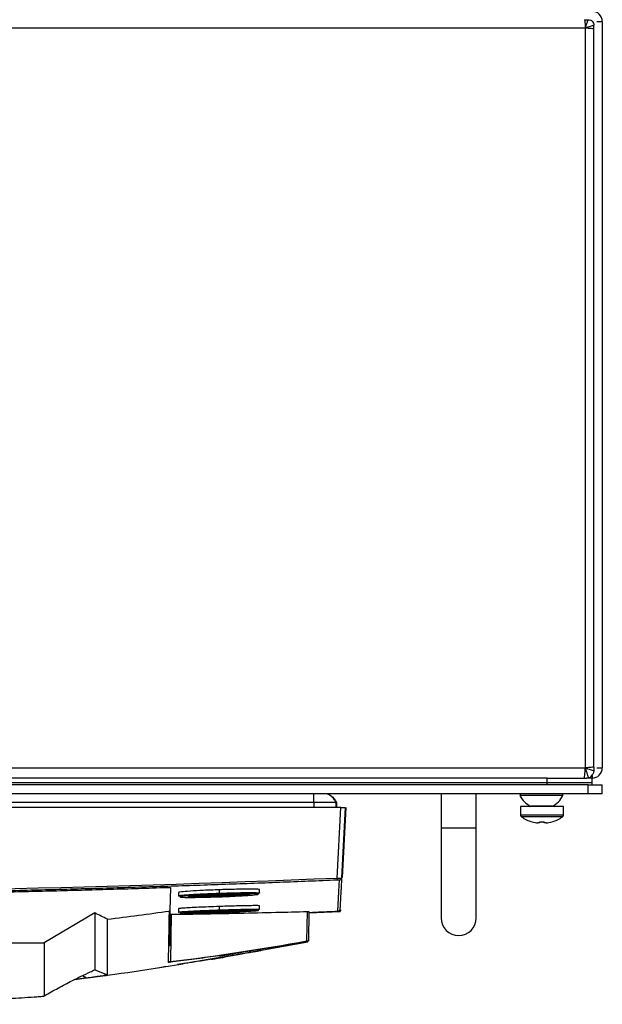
# Model space of a CAD drawing. Header units: millimetres. Extents: x 155400 to 158106, y 111257 to 114777.
# Tile 124 of 157: x 157163 to 157293, y 113662 to 113880. Entities that reach past the tile are written whole.
import ezdxf

# ---------------------------------------------------------------- set-up
doc = ezdxf.new("R2010")
doc.units = ezdxf.units.MM

msp = doc.modelspace()

# ---------------------------------------------------------------- linework, layer by layer
at = {"color": 7, "linetype": 'Continuous', "lineweight": 25}
for p, q in [((157288.63, 113880.2), (157289.45, 113880.2)), ((157291.34, 113879.83), (157292.57, 113879.83)), ((157292.57, 113879.83), (157292.57, 113714.33)), ((157288.82, 113878.33), (156852.32, 113878.33)), ((157288.82, 113714.33), (157288.82, 113878.33)), ((157290.69, 113878.14), (157290.69, 113878.96)), ((157290.7, 113714.53), (157290.7, 113878.14)), ((156852.32, 113714.33), (157288.82, 113714.33)), ((157290.69, 113714.53), (157290.69, 113713.71)), ((157291.34, 113714.33), (157292.57, 113714.33)), ((157280.32, 113712.08), (156860.82, 113712.08)), ((157280.32, 113712.08), (157288.51, 113712.08)), ((157280.32, 113711.08), (157280.32, 113712.08)), ((157288.51, 113712.08), (157289.07, 113712.08)), ((157290.32, 113712.08), (157289.07, 113712.08)), ((157290.09, 113712.63), (157290.32, 113712.63)), ((157290.32, 113712.63), (157290.32, 113712.08)), ((157290.32, 113711.08), (157290.32, 113712.08)), ((157289.45, 113710.58), (156851.7, 113710.58)), ((156860.82, 113711.08), (157280.32, 113711.08)), ((157289.45, 113708.58), (157289.45, 113710.58)), ((157289.45, 113710.58), (157292.45, 113710.58)), ((157292.45, 113710.58), (157292.57, 113710.58)), ((157292.45, 113710.58), (157292.45, 113708.58)), ((157292.57, 113708.58), (157292.57, 113710.58)), ((157289.45, 113708.58), (156851.7, 113708.58)), ((157256.8, 113708.58), (157256.8, 113701.08)), ((157264.6, 113701.08), (157264.6, 113708.58)), ((157274.32, 113708.58), (157274.32, 113708.2)), ((157283.82, 113708.2), (157274.32, 113708.2)), ((157283.82, 113708.2), (157283.82, 113708.58)), ((157292.45, 113708.58), (157289.45, 113708.58)), ((157292.57, 113708.58), (157292.45, 113708.58)), ((157234.58, 113705.58), (156906.57, 113705.58)), ((157228.57, 113706.65), (157146.05, 113706.65)), ((157228.57, 113706.65), (157228.57, 113705.58)), ((157233.47, 113706.65), (157233.5, 113705.58)), ((157233.59, 113706.65), (157233.47, 113706.65)), ((157233.59, 113706.65), (157233.63, 113705.58)), ((157233.76, 113689.93), (157234.58, 113705.58)), ((157235.57, 113705.58), (157234.75, 113689.94)), ((157235.7, 113705.58), (157234.89, 113690.05)), ((157274.45, 113705.78), (157274.45, 113703.88)), ((157283.95, 113705.78), (157274.45, 113705.78)), ((157281.45, 113705.83), (157276.7, 113705.83)), ((157283.95, 113703.88), (157283.95, 113705.78)), ((157283.95, 113703.88), (157274.45, 113703.88)), ((157283.76, 113703.51), (157274.64, 113703.51)), ((157256.8, 113701.08), (157256.8, 113681.08)), ((157256.8, 113701.08), (157264.6, 113701.08)), ((157264.6, 113681.08), (157264.6, 113701.08)), ((157277, 113702.39), (157277.01, 113702.41)), ((157278.68, 113702.15), (157278.3, 113702.15)), ((157278.68, 113702.41), (157278.68, 113702.15)), ((157279.71, 113702.15), (157279.71, 113702.41)), ((157280.1, 113702.15), (157279.71, 113702.15)), ((157281.39, 113702.41), (157281.4, 113702.39)), ((157196.78, 113687.86), (157196.69, 113682.76)), ((157207.57, 113687.32), (157207.57, 113686.56)), ((157216.57, 113686.6), (157216.57, 113687.36)), ((157198.57, 113686.73), (157198.57, 113685.97)), ((157198.57, 113683.13), (157198.57, 113682.37)), ((157207.57, 113683.61), (157207.57, 113682.85)), ((157216.57, 113683), (157216.57, 113683.77)), ((157180.01, 113682.2), (157168.81, 113675.55)), ((157196.56, 113674.81), (157196.68, 113681.88)), ((157196.69, 113682.76), (157196.68, 113681.88)), ((157196.98, 113681.88), (157196.79, 113671.4)), ((157198.59, 113682.38), (157198.65, 113682.39)), ((157227.08, 113675.99), (157227.19, 113682.51)), ((157227.49, 113682.52), (157227.38, 113676.03)), ((157227.49, 113682.23), (157234.35, 113682.52)), ((157234.36, 113682.54), (157234.35, 113682.52)), ((157234.51, 113682.85), (157234.5, 113682.66)), ((157160.41, 113675.55), (157168.81, 113675.55)), ((157216.54, 113673.84), (157227.25, 113675.8)), ((157227.25, 113675.78), (157227.25, 113675.78)), ((157227.38, 113676.01), (157227.37, 113676.03)), ((157227.38, 113676.03), (157227.38, 113675.94)), ((157227.38, 113675.92), (157227.38, 113676.02)), ((157227.38, 113675.93), (157227.38, 113675.92)), ((157193.51, 113669.93), (157196.76, 113670.43)), ((157196.76, 113670.43), (157199.64, 113670.93)), ((157175.58, 113667.45), (157178.21, 113667.79)), ((157177.32, 113668.31), (157178.21, 113667.79)), ((157180.01, 113669.55), (157182.81, 113668.49)), ((157180.42, 113668.1), (157182.51, 113668.35))]:
    msp.add_line(p, q, dxfattribs=at)
at = {"color": 7, "linetype": 'Continuous', "lineweight": 25, "flags": 128}
msp.add_lwpolyline([(157180.01, 113682.2), (157180.01, 113675.87), (157180.01, 113674.61), (157180.01, 113673.34), (157180.01, 113672.08), (157180.01, 113670.81), (157180.01, 113669.59)], dxfattribs=at)
at = {"color": 7, "linetype": 'Continuous', "lineweight": 25}
for centre, radius, start, end in [((157290.32, 113879.83), 2.25, 0, 90), ((157290.32, 113714.33), 2.25, 270, 0), ((157279.07, 113710.59), 5.32, 206.6616, 243.4591), ((157279.07, 113710.59), 5.32, 296.5409, 333.3384), ((157276.5, 113705.98), 0.2, 270, 320.5795), ((157281.9, 113705.98), 0.2, 184.6784, 270), ((157274.9, 113703.88), 0.45, 180, 235.2821), ((157279.2, 113710.08), 8, 235.2821, 254.0627), ((157279.2, 113710.08), 8, 285.9373, 304.7179), ((157283.5, 113703.88), 0.45, 304.7179, 0), ((157279.2, 113710.08), 7.98, 254.0849, 263.5192), ((157279.2, 113711.18), 8.79, 266.6394, 273.3606), ((157279.2, 113710.08), 7.98, 276.4808, 285.9151), ((157291.05, 113692.24), 57.34, 182.3001, 182.7733), ((157234.26, 113689.96), 0.5, 272.3883, 356.9846), ((157199.76, 113686.13), 0.243, 178.3086, 267.5256), ((157207.27, 113682.78), 0.644, 176.7204, 199.3076), ((157234.35, 113682.64), 0.15, 275.9828, 359.9064), ((157260.7, 113681.08), 3.9, 180, 0), ((157226.95, 113675.97), 0.136, 285.2222, 5.8157), ((157227.23, 113676.04), 0.15, 280.9369, 358.9995), ((157209.88, 113672.8), 0.354, 179.4371, 223.2882), ((157196.66, 113671.39), 0.138, 283.4236, 4.8282)]:
    msp.add_arc(centre, radius, start, end, dxfattribs=at)
for points in [[(157288.63, 113880.2), (157288.64, 113880.12), (157288.66, 113880.03), (157288.67, 113879.92)], [(157288.67, 113879.92), (157288.69, 113879.72), (157288.72, 113879.47), (157288.75, 113879.19)], [(157288.75, 113879.19), (157288.77, 113878.92), (157288.8, 113878.63), (157288.82, 113878.33)], [(157289.69, 113878.26), (157289.41, 113878.28), (157289.12, 113878.31), (157288.82, 113878.33)], [(157290.42, 113878.18), (157290.21, 113878.2), (157289.96, 113878.23), (157289.69, 113878.26)], [(157290.69, 113878.14), (157290.61, 113878.15), (157290.52, 113878.17), (157290.42, 113878.18)], [(157288.75, 113713.47), (157288.77, 113713.74), (157288.8, 113714.04), (157288.82, 113714.33)], [(157289.69, 113714.41), (157289.41, 113714.39), (157289.12, 113714.36), (157288.82, 113714.33)], [(157290.42, 113714.49), (157290.21, 113714.46), (157289.96, 113714.44), (157289.69, 113714.41)], [(157290.69, 113714.53), (157290.61, 113714.51), (157290.52, 113714.5), (157290.42, 113714.49)], [(157288.51, 113712.08), (157288.54, 113712.08), (157288.57, 113712.14), (157288.59, 113712.25)], [(157288.59, 113712.25), (157288.62, 113712.37), (157288.64, 113712.53), (157288.67, 113712.74)], [(157288.67, 113712.74), (157288.69, 113712.95), (157288.72, 113713.2), (157288.75, 113713.47)], [(157289.56, 113712.14), (157289.4, 113712.1), (157289.24, 113712.08), (157289.07, 113712.08)], [(157280.32, 113710.58), (157280.32, 113710.75), (157280.32, 113710.92), (157280.32, 113711.08)], [(157290.23, 113710.58), (157290.29, 113710.75), (157290.32, 113710.92), (157290.32, 113711.08)], [(157203.89, 113685.97), (157204.06, 113686.02), (157204.23, 113686.06), (157204.4, 113686.11)], [(157182.81, 113680.79), (157181.88, 113681.27), (157180.95, 113681.73), (157180.01, 113682.2)], [(157182.81, 113680.79), (157187.4, 113681.36), (157191.99, 113681.97), (157196.57, 113682.61)], [(157206.63, 113682.82), (157206.94, 113682.83), (157207.26, 113682.84), (157207.57, 113682.85)], [(157233.91, 113682.51), (157232.28, 113682.44), (157230.65, 113682.37), (157229.02, 113682.31)], [(157229.02, 113682.31), (157229.02, 113682.32), (157229.02, 113682.34), (157229.02, 113682.36)], [(157196.79, 113671.4), (157206.9, 113672.63), (157216.99, 113674.15), (157227.08, 113675.99)], [(157227.26, 113675.89), (157227.26, 113675.89), (157227.16, 113675.87), (157226.98, 113675.84)], [(157196.69, 113671.26), (157196.48, 113671.23), (157196.37, 113671.22), (157196.37, 113671.23)]]:
    msp.add_open_spline(points, degree=3, dxfattribs=at)
for points, knots in [([(157288.82, 113878.33), (157288.88, 113878.52), (157288.94, 113878.7), (157289.06, 113879.05), (157289.12, 113879.22), (157289.23, 113879.55), (157289.28, 113879.7), (157289.37, 113879.97), (157289.41, 113880.1), (157289.45, 113880.2)], [0, 0, 0, 0, 0.25, 0.25, 0.5, 0.5, 0.75, 0.75, 1, 1, 1, 1]), ([(157289.45, 113880.2), (157289.61, 113880.2), (157289.78, 113880.17), (157290, 113880.08), (157290.08, 113880.05), (157290.21, 113879.96), (157290.28, 113879.9), (157290.45, 113879.73), (157290.54, 113879.59), (157290.66, 113879.29), (157290.69, 113879.12), (157290.69, 113878.96)], [0, 0, 0, 0, 0.25, 0.25, 0.375, 0.375, 0.5, 0.5, 0.75, 0.75, 1, 1, 1, 1]), ([(157290.69, 113878.96), (157290.59, 113878.92), (157290.47, 113878.88), (157290.19, 113878.79), (157290.04, 113878.74), (157289.71, 113878.63), (157289.54, 113878.57), (157289.19, 113878.46), (157289.01, 113878.39), (157288.82, 113878.33)], [0, 0, 0, 0, 0.25, 0.25, 0.5, 0.5, 0.75, 0.75, 1, 1, 1, 1]), ([(157289.56, 113712.14), (157289.54, 113712.19), (157289.5, 113712.29), (157289.41, 113712.57), (157289.35, 113712.74), (157289.26, 113713.04), (157289.22, 113713.15), (157289.15, 113713.37), (157289.11, 113713.48), (157289.03, 113713.72), (157288.99, 113713.84), (157288.91, 113714.08), (157288.86, 113714.21), (157288.82, 113714.33)], [0, 0, 0, 0, 0.25, 0.25, 0.5, 0.5, 0.625, 0.625, 0.75, 0.75, 0.875, 0.875, 1, 1, 1, 1]), ([(157288.82, 113714.33), (157289.01, 113714.27), (157289.19, 113714.21), (157289.54, 113714.09), (157289.71, 113714.04), (157290.04, 113713.93), (157290.19, 113713.88), (157290.47, 113713.79), (157290.59, 113713.74), (157290.69, 113713.71)], [0, 0, 0, 0, 0.25, 0.25, 0.5, 0.5, 0.75, 0.75, 1, 1, 1, 1]), ([(157290.69, 113713.71), (157290.69, 113713.6), (157290.68, 113713.5), (157290.63, 113713.29), (157290.59, 113713.19), (157290.44, 113712.9), (157290.28, 113712.74), (157290.09, 113712.63)], [0, 0, 0, 0, 0.25, 0.25, 0.5, 0.5, 1, 1, 1, 1]), ([(157289.56, 113712.14), (157289.68, 113712.16), (157289.81, 113712.22), (157290.03, 113712.39), (157290.14, 113712.5), (157290.22, 113712.63)], [0, 0, 0, 0, 0.5, 0.5, 1, 1, 1, 1]), ([(157280.32, 113711.08), (157281.63, 113711.08), (157282.94, 113711.08), (157285.36, 113711.08), (157286.47, 113711.08), (157288.32, 113711.08), (157289.06, 113711.08), (157290.06, 113711.08), (157290.32, 113711.08), (157290.32, 113711.08)], [0, 0, 0, 0, 0.25, 0.25, 0.5, 0.5, 0.75, 0.75, 1, 1, 1, 1]), ([(157228.57, 113706.65), (157228.57, 113706.7), (157228.57, 113706.76), (157228.57, 113706.91), (157228.57, 113707), (157228.57, 113707.21), (157228.57, 113707.33), (157228.57, 113707.58), (157228.57, 113707.71), (157228.57, 113707.96), (157228.57, 113708.08), (157228.57, 113708.28), (157228.57, 113708.36), (157228.57, 113708.48), (157228.57, 113708.52), (157228.57, 113708.57), (157228.57, 113708.58), (157228.57, 113708.58)], [0, 0, 0, 0, 0.125, 0.125, 0.25, 0.25, 0.375, 0.375, 0.5, 0.5, 0.625, 0.625, 0.75, 0.75, 0.875, 0.875, 1, 1, 1, 1]), ([(157233.47, 113706.65), (157233.47, 113706.7), (157233.45, 113706.76), (157233.4, 113706.91), (157233.35, 113707), (157233.22, 113707.21), (157233.14, 113707.33), (157232.93, 113707.58), (157232.81, 113707.71), (157232.55, 113707.96), (157232.41, 113708.08), (157232.15, 113708.28), (157232.03, 113708.36), (157231.82, 113708.48), (157231.72, 113708.52), (157231.57, 113708.57), (157231.51, 113708.58), (157231.47, 113708.58)], [0, 0, 0, 0, 0.125, 0.125, 0.25, 0.25, 0.375, 0.375, 0.5, 0.5, 0.625, 0.625, 0.75, 0.75, 0.875, 0.875, 1, 1, 1, 1]), ([(157231.59, 113708.58), (157231.65, 113708.57), (157231.82, 113708.55), (157232.24, 113708.32), (157232.82, 113707.85), (157233.3, 113707.29), (157233.55, 113706.87), (157233.58, 113706.71), (157233.59, 113706.65)], [0, 0, 0, 0, 0.06404, 0.169084, 0.5, 0.830916, 0.93596, 1, 1, 1, 1]), ([(157233.47, 113706.65), (157233.47, 113706.65), (157233.34, 113706.65), (157232.85, 113706.65), (157232.49, 113706.65), (157231.58, 113706.65), (157231.04, 113706.65), (157229.86, 113706.65), (157229.22, 113706.65), (157228.57, 113706.65)], [0, 0, 0, 0, 0.25, 0.25, 0.5, 0.5, 0.75, 0.75, 1, 1, 1, 1]), ([(157234.58, 113705.58), (157234.69, 113705.58), (157234.82, 113705.58), (157235.07, 113705.58), (157235.18, 113705.58), (157235.38, 113705.58), (157235.46, 113705.58), (157235.55, 113705.58), (157235.57, 113705.58), (157235.57, 113705.58)], [0, 0, 0, 0, 0.25, 0.25, 0.5, 0.5, 0.75, 0.75, 1, 1, 1, 1]), ([(156907.39, 113689.93), (156961.76, 113687.65), (157016.17, 113686.5), (157125, 113686.51), (157179.39, 113687.65), (157233.76, 113689.93)], [0, 0, 0, 0, 0.5, 0.5, 1, 1, 1, 1]), ([(157233.76, 113689.93), (157233.79, 113689.93), (157233.85, 113689.93), (157233.95, 113689.93), (157234.05, 113689.93), (157234.14, 113689.93), (157234.23, 113689.93), (157234.31, 113689.93), (157234.39, 113689.93), (157234.47, 113689.93), (157234.53, 113689.93), (157234.59, 113689.93), (157234.64, 113689.93), (157234.68, 113689.94), (157234.71, 113689.94), (157234.74, 113689.94), (157234.75, 113689.94), (157234.75, 113689.94), (157234.75, 113689.94)], [0, 0, 0, 0, 0.063184, 0.126267, 0.189252, 0.25214, 0.314933, 0.377634, 0.440245, 0.502767, 0.565202, 0.627553, 0.689822, 0.75201, 0.81412, 0.876153, 0.938113, 1, 1, 1, 1]), ([(157234.28, 113689.47), (157234.28, 113689.47), (157234.22, 113689.47), (157234.04, 113689.47), (157233.91, 113689.47), (157233.78, 113689.46)], [0, 0, 0, 0, 0.5, 0.5, 1, 1, 1, 1]), ([(157233.91, 113682.51), (157233.91, 113682.52), (157233.91, 113682.54), (157233.92, 113682.58), (157233.92, 113682.63), (157233.92, 113682.69), (157233.92, 113682.76), (157233.93, 113682.84), (157233.93, 113682.94), (157233.94, 113683.04), (157233.95, 113683.16), (157233.95, 113683.28), (157233.96, 113683.42), (157233.97, 113683.56), (157233.98, 113683.72), (157233.98, 113683.89), (157233.99, 113684.06), (157234, 113684.25), (157234.02, 113684.51), (157234.03, 113684.85), (157234.06, 113685.3), (157234.08, 113685.78), (157234.11, 113686.3), (157234.14, 113686.86), (157234.17, 113687.46), (157234.2, 113688.09), (157234.24, 113688.75), (157234.26, 113689.23), (157234.28, 113689.47)], [0, 0, 0, 0, 0.028954, 0.057987, 0.087107, 0.116308, 0.145584, 0.174927, 0.204329, 0.233783, 0.26328, 0.292815, 0.322378, 0.351964, 0.381566, 0.411177, 0.440791, 0.470401, 0.5, 0.556428, 0.61247, 0.668205, 0.723711, 0.779065, 0.83433, 0.889549, 0.94476, 1, 1, 1, 1]), ([(157234.75, 113689.94), (157234.7, 113688.85), (157234.65, 113687.88), (157234.56, 113686.21), (157234.52, 113685.5), (157234.46, 113684.35), (157234.44, 113683.9), (157234.4, 113683.25), (157234.39, 113683.05), (157234.39, 113682.98)], [0, 0, 0, 0, 0.25, 0.25, 0.5, 0.5, 0.75, 0.75, 1, 1, 1, 1]), ([(157233.78, 113689.46), (157231.64, 113689.37), (157227.38, 113689.2), (157220.98, 113688.94), (157214.59, 113688.7), (157208.19, 113688.47), (157201.79, 113688.25), (157195.39, 113688.04), (157188.99, 113687.84), (157182.59, 113687.65), (157176.19, 113687.47), (157169.79, 113687.3), (157163.39, 113687.14), (157156.99, 113686.99), (157150.59, 113686.85), (157144.19, 113686.73), (157137.79, 113686.61), (157131.39, 113686.51), (157124.99, 113686.41), (157118.59, 113686.33), (157112.19, 113686.25), (157105.78, 113686.19), (157099.38, 113686.14), (157092.98, 113686.09), (157086.58, 113686.06), (157080.18, 113686.04), (157073.78, 113686.03), (157067.37, 113686.03), (157060.97, 113686.04), (157054.57, 113686.06), (157048.17, 113686.09), (157041.77, 113686.14), (157035.36, 113686.19), (157028.96, 113686.25), (157022.56, 113686.33), (157016.16, 113686.41), (157009.76, 113686.51), (157003.36, 113686.61), (156996.96, 113686.73), (156990.56, 113686.85), (156984.16, 113686.99), (156977.75, 113687.14), (156971.35, 113687.3), (156964.96, 113687.47), (156958.56, 113687.65), (156952.16, 113687.84), (156945.76, 113688.04), (156939.36, 113688.25), (156932.96, 113688.47), (156926.56, 113688.7), (156920.17, 113688.94), (156913.77, 113689.2), (156909.5, 113689.37), (156907.37, 113689.46)], [0, 0, 0, 0, 0.019608, 0.039216, 0.058824, 0.078432, 0.098039, 0.117647, 0.137255, 0.156863, 0.176471, 0.196079, 0.215687, 0.235294, 0.254902, 0.27451, 0.294118, 0.313726, 0.333334, 0.352941, 0.372549, 0.392157, 0.411765, 0.431373, 0.45098, 0.470588, 0.490196, 0.509804, 0.529412, 0.54902, 0.568627, 0.588235, 0.607843, 0.627451, 0.647059, 0.666666, 0.686274, 0.705882, 0.72549, 0.745098, 0.764706, 0.784313, 0.803921, 0.823529, 0.843137, 0.862745, 0.882353, 0.901961, 0.921568, 0.941176, 0.960784, 0.980392, 1, 1, 1, 1]), ([(156944.84, 113687.85), (156946.94, 113687.78), (156951.14, 113687.65), (156957.43, 113687.46), (156963.73, 113687.28), (156970.03, 113687.11), (156976.33, 113686.95), (156982.62, 113686.8), (156988.92, 113686.66), (156995.22, 113686.54), (157001.52, 113686.42), (157007.82, 113686.31), (157014.12, 113686.21), (157020.42, 113686.13), (157026.72, 113686.05), (157033.01, 113685.98), (157039.31, 113685.93), (157045.61, 113685.88), (157051.91, 113685.85), (157058.21, 113685.82), (157064.51, 113685.81), (157070.81, 113685.8), (157077.11, 113685.81), (157083.41, 113685.82), (157089.71, 113685.85), (157096.01, 113685.88), (157102.31, 113685.93), (157108.61, 113685.99), (157114.91, 113686.05), (157121.21, 113686.13), (157127.51, 113686.22), (157133.81, 113686.32), (157140.11, 113686.43), (157146.4, 113686.54), (157152.7, 113686.67), (157159, 113686.81), (157165.3, 113686.96), (157171.6, 113687.12), (157177.89, 113687.29), (157184.19, 113687.47), (157190.49, 113687.66), (157194.69, 113687.8), (157196.78, 113687.86)], [0, 0, 0, 0, 0.025, 0.050001, 0.075001, 0.100001, 0.125002, 0.150002, 0.175002, 0.200002, 0.225002, 0.250002, 0.275002, 0.300002, 0.325001, 0.350001, 0.375001, 0.400001, 0.425, 0.45, 0.475, 0.5, 0.524999, 0.549999, 0.574999, 0.599999, 0.624998, 0.649998, 0.674998, 0.699998, 0.724998, 0.749998, 0.774998, 0.799998, 0.824998, 0.849998, 0.874998, 0.899998, 0.924999, 0.949999, 0.974999, 1, 1, 1, 1]), ([(157207.57, 113687.32), (157206.4, 113687.28), (157205.22, 113687.23), (157203.04, 113687.13), (157202.05, 113687.07), (157200.37, 113686.96), (157199.71, 113686.91), (157198.81, 113686.81), (157198.57, 113686.77), (157198.57, 113686.73)], [0, 0, 0, 0, 0.25, 0.25, 0.5, 0.5, 0.75, 0.75, 1, 1, 1, 1]), ([(157216.57, 113687.36), (157216.57, 113687.36), (157216.63, 113687.38), (157216.43, 113687.41), (157215.95, 113687.45), (157215.1, 113687.47), (157213.98, 113687.47), (157212.6, 113687.45), (157211.04, 113687.42), (157209.34, 113687.38), (157208.16, 113687.34), (157207.57, 113687.32)], [0, 0, 0, 0, 0.0002678, 0.1255657, 0.2504113, 0.3755015, 0.5003361, 0.6252809, 0.7501604, 0.8750202, 1, 1, 1, 1]), ([(157199.78, 113685.89), (157199.49, 113685.9), (157198.86, 113685.92), (157198.52, 113685.95), (157198.6, 113685.98), (157198.62, 113685.99)], [0, 0, 0, 0, 0.4156561, 0.909536, 1, 1, 1, 1]), ([(157198.62, 113685.99), (157198.63, 113686.01), (157198.67, 113686.05), (157199.21, 113686.11), (157199.51, 113686.14)], [0, 0, 0, 0, 0.450154, 1, 1, 1, 1]), ([(157199.75, 113685.89), (157199.27, 113685.84), (157198.68, 113685.78), (157198.92, 113685.74), (157198.97, 113685.73)], [0, 0, 0, 0, 0.794979, 1, 1, 1, 1]), ([(157198.97, 113685.73), (157199.02, 113685.71), (157199.13, 113685.65), (157200.85, 113685.62), (157203.58, 113685.65), (157206.98, 113685.74), (157210.43, 113685.87), (157213.54, 113686.04), (157214.8, 113686.15), (157215.42, 113686.2)], [0, 0, 0, 0, 0.1100056, 0.258219, 0.4064632, 0.5547889, 0.7031334, 0.851613, 1, 1, 1, 1]), ([(157199.51, 113686.14), (157199.88, 113686.18), (157200.35, 113686.21), (157201.2, 113686.27), (157201.5, 113686.29), (157202.14, 113686.32), (157202.48, 113686.34), (157203.54, 113686.4), (157204.31, 113686.44), (157205.91, 113686.5), (157206.74, 113686.54), (157207.57, 113686.56)], [0, 0, 0, 0, 0.25, 0.25, 0.375, 0.375, 0.5, 0.5, 0.75, 0.75, 1, 1, 1, 1]), ([(157215.42, 113686.2), (157215.68, 113686.23), (157215.88, 113686.25), (157216.18, 113686.3), (157216.28, 113686.32), (157216.33, 113686.35), (157216.34, 113686.35), (157216.32, 113686.37), (157216.3, 113686.38), (157216.19, 113686.4), (157216.06, 113686.42), (157215.69, 113686.44), (157215.46, 113686.44), (157215.03, 113686.45), (157214.88, 113686.45), (157214.54, 113686.46), (157214.36, 113686.46), (157213.8, 113686.46), (157213.38, 113686.45), (157212.7, 113686.44), (157212.47, 113686.44), (157211.98, 113686.43), (157211.73, 113686.43), (157210.96, 113686.41), (157210.43, 113686.4), (157209.6, 113686.38), (157209.32, 113686.37), (157208.75, 113686.35), (157208.47, 113686.34), (157207.9, 113686.32), (157207.62, 113686.32), (157207.04, 113686.29), (157206.76, 113686.28), (157205.9, 113686.25), (157205.35, 113686.23), (157204.26, 113686.18), (157203.73, 113686.15), (157202.74, 113686.1), (157202.28, 113686.07), (157201.63, 113686.03), (157201.42, 113686.02), (157201.02, 113685.99), (157200.84, 113685.98), (157200.31, 113685.94), (157200, 113685.92), (157199.75, 113685.89)], [0, 0, 0, 0, 0.0625, 0.0625, 0.125, 0.125, 0.15625, 0.15625, 0.1875, 0.1875, 0.25, 0.25, 0.3125, 0.3125, 0.34375, 0.34375, 0.375, 0.375, 0.4375, 0.4375, 0.46875, 0.46875, 0.5, 0.5, 0.5625, 0.5625, 0.59375, 0.59375, 0.625, 0.625, 0.65625, 0.65625, 0.6875, 0.6875, 0.75, 0.75, 0.8125, 0.8125, 0.875, 0.875, 0.90625, 0.90625, 0.9375, 0.9375, 1, 1, 1, 1]), ([(157200.81, 113685.78), (157200.76, 113685.8), (157200.64, 113685.85), (157201.69, 113685.96), (157203.6, 113686.08), (157206.13, 113686.2), (157208.92, 113686.3), (157210.54, 113686.34), (157211.35, 113686.35)], [0, 0, 0, 0, 0.132992, 0.306467, 0.480204, 0.653434, 0.826762, 1, 1, 1, 1]), ([(157203.76, 113685.73), (157203.08, 113685.72), (157201.72, 113685.71), (157200.78, 113685.74), (157200.8, 113685.77), (157200.81, 113685.78)], [0, 0, 0, 0, 0.448695, 0.895889, 1, 1, 1, 1]), ([(157203.89, 113685.92), (157203.65, 113685.91), (157202.71, 113685.89), (157201.72, 113685.88), (157201.15, 113685.88), (157201.05, 113685.88)], [0, 0, 0, 0, 0.211429, 0.859775, 1, 1, 1, 1]), ([(157201.89, 113685.96), (157201.89, 113685.96), (157202.1, 113685.95), (157202.78, 113685.95), (157203.54, 113685.97), (157203.89, 113685.97)], [0, 0, 0, 0, 0.0057883, 0.5350247, 1, 1, 1, 1]), ([(157214.33, 113686.28), (157214.36, 113686.27), (157214.44, 113686.23), (157213.44, 113686.13), (157211.54, 113686), (157208.99, 113685.87), (157206.2, 113685.77), (157204.57, 113685.74), (157203.76, 113685.73)], [0, 0, 0, 0, 0.088272, 0.270707, 0.452915, 0.635267, 0.817511, 1, 1, 1, 1]), ([(157203.89, 113685.97), (157203.89, 113685.92), (157203.88, 113685.85), (157203.83, 113685.75), (157203.79, 113685.73), (157203.76, 113685.73)], [0, 0, 0, 0, 0.5, 0.5, 1, 1, 1, 1]), ([(157203.89, 113685.97), (157204.42, 113685.98), (157205.47, 113686), (157207.26, 113686.06), (157209.06, 113686.13), (157210.74, 113686.21), (157212.08, 113686.29), (157212.67, 113686.34), (157212.92, 113686.36)], [0, 0, 0, 0, 0.175916, 0.35169, 0.527212, 0.702708, 0.878511, 1, 1, 1, 1]), ([(157207.57, 113686.56), (157208.33, 113686.59), (157209.85, 113686.64), (157211.99, 113686.68), (157213.85, 113686.71), (157215.31, 113686.71), (157216.23, 113686.67), (157216.63, 113686.64), (157216.54, 113686.61), (157216.53, 113686.6)], [0, 0, 0, 0, 0.161492, 0.322848, 0.4846, 0.646439, 0.807981, 0.969365, 1, 1, 1, 1]), ([(157211.35, 113686.35), (157212.04, 113686.36), (157213.41, 113686.37), (157214.42, 113686.34), (157214.35, 113686.3), (157214.33, 113686.28)], [0, 0, 0, 0, 0.397628, 0.794954, 1, 1, 1, 1]), ([(157216.53, 113686.6), (157216.52, 113686.58), (157216.48, 113686.54), (157215.94, 113686.48), (157215.64, 113686.45)], [0, 0, 0, 0, 0.447249, 1, 1, 1, 1]), ([(157207.57, 113683.61), (157206.79, 113683.58), (157205.22, 113683.52), (157203.02, 113683.43), (157201.13, 113683.34), (157199.7, 113683.25), (157198.75, 113683.18), (157198.63, 113683.15), (157198.57, 113683.13)], [0, 0, 0, 0, 0.16648, 0.333207, 0.500067, 0.666936, 0.833574, 1, 1, 1, 1]), ([(157216.57, 113683.77), (157216.57, 113683.77), (157216.63, 113683.78), (157216.43, 113683.79), (157215.95, 113683.81), (157215.1, 113683.8), (157213.97, 113683.79), (157212.6, 113683.76), (157211.04, 113683.72), (157209.34, 113683.67), (157208.16, 113683.63), (157207.57, 113683.61)], [0, 0, 0, 0, 0.0004287, 0.1257019, 0.2505271, 0.3755943, 0.5004102, 0.6253347, 0.7501964, 0.8750378, 1, 1, 1, 1]), ([(157207.57, 113682.85), (157208.71, 113682.89), (157210.98, 113682.96), (157213.93, 113683.03), (157215.86, 113683.05), (157216.72, 113683.04), (157216.52, 113683.01), (157216.5, 113683)], [0, 0, 0, 0, 0.2415081, 0.4829859, 0.7245369, 0.9661751, 1, 1, 1, 1]), ([(157216.5, 113683), (157216.42, 113682.98), (157216.26, 113682.94), (157215.26, 113682.87), (157214.3, 113682.82), (157214.24, 113682.82)], [0, 0, 0, 0, 0.4455536, 0.9636897, 1, 1, 1, 1]), ([(157234.39, 113682.98), (157234.39, 113682.96), (157234.38, 113682.92), (157234.37, 113682.86), (157234.34, 113682.79), (157234.3, 113682.72), (157234.24, 113682.65), (157234.17, 113682.59), (157234.09, 113682.55), (157234, 113682.52), (157233.94, 113682.51), (157233.91, 113682.51)], [0, 0, 0, 0, 0.082732, 0.165834, 0.250562, 0.374214, 0.499933, 0.622783, 0.749443, 0.874454, 1, 1, 1, 1]), ([(157182.81, 113668.49), (157182.82, 113668.5), (157182.82, 113668.52), (157182.82, 113668.56), (157182.82, 113668.61), (157182.81, 113668.66), (157182.81, 113668.76), (157182.81, 113668.89), (157182.81, 113669.17), (157182.81, 113669.6), (157182.81, 113670.51), (157182.81, 113671.75), (157182.81, 113673.6), (157182.81, 113675.38), (157182.81, 113677.06), (157182.81, 113678.1), (157182.81, 113678.8), (157182.81, 113679.34), (157182.82, 113679.76), (157182.82, 113680.1), (157182.82, 113680.44), (157182.82, 113680.67), (157182.81, 113680.79)], [0, 0, 0, 0, 0.014307, 0.03125, 0.04689, 0.0625, 0.083973, 0.125, 0.158438, 0.25, 0.331399, 0.5, 0.59973, 0.749999, 0.835284, 0.875, 0.910911, 0.9375, 0.953126, 0.96875, 0.984552, 1, 1, 1, 1]), ([(157196.42, 113674.35), (157196.43, 113674.64), (157196.45, 113675.72), (157196.49, 113678.38), (157196.54, 113681.2), (157196.57, 113682.61)], [0, 0, 0, 0, 0.159429, 0.579714, 1, 1, 1, 1]), ([(157196.69, 113682.76), (157196.67, 113681.16), (157196.61, 113678.03), (157196.58, 113675.91), (157196.56, 113674.86)], [0, 0, 0, 0, 0.507938, 1, 1, 1, 1]), ([(157196.57, 113682.61), (157196.58, 113682.61), (157196.6, 113682.62), (157196.63, 113682.64), (157196.66, 113682.66), (157196.69, 113682.71), (157196.69, 113682.74), (157196.69, 113682.76)], [0, 0, 0, 0, 0.166595, 0.329897, 0.500228, 0.748389, 1, 1, 1, 1]), ([(157196.68, 113681.88), (157196.68, 113681.88), (157196.68, 113681.88), (157196.7, 113681.88), (157196.72, 113681.88), (157196.76, 113681.88), (157196.84, 113681.88), (157196.93, 113681.88), (157196.98, 113681.88)], [0, 0, 0, 0, 0.1248593, 0.249166, 0.3735127, 0.4984915, 0.749153, 1, 1, 1, 1]), ([(157196.98, 113681.88), (157198.58, 113681.9), (157201.48, 113681.94), (157205.4, 113682.01), (157208.42, 113682.07), (157210.55, 113682.11), (157214.36, 113682.19), (157219.81, 113682.31), (157224.85, 113682.45), (157227.19, 113682.51)], [0, 0, 0, 0, 0.159041, 0.28856, 0.388555, 0.459032, 0.5, 0.767134, 1, 1, 1, 1]), ([(157198.57, 113682.39), (157198.58, 113682.35), (157198.59, 113682.29), (157198.61, 113682.26), (157198.62, 113682.26)], [0, 0, 0, 0, 0.7960938, 1, 1, 1, 1]), ([(157198.65, 113682.39), (157198.71, 113682.41), (157198.85, 113682.45), (157200.58, 113682.56), (157203.27, 113682.69), (157205.51, 113682.78), (157206.63, 113682.82)], [0, 0, 0, 0, 0.223228, 0.48206, 0.740952, 1, 1, 1, 1]), ([(157198.95, 113682.14), (157198.92, 113682.13), (157198.75, 113682.1), (157199.77, 113682.09), (157201.91, 113682.12), (157205.05, 113682.19), (157207.35, 113682.27), (157208.5, 113682.31)], [0, 0, 0, 0, 0.0488703, 0.2864469, 0.5242324, 0.7621383, 1, 1, 1, 1]), ([(157206.66, 113682.57), (157205.54, 113682.53), (157203.28, 113682.44), (157200.63, 113682.3), (157199, 113682.2), (157198.96, 113682.16), (157198.95, 113682.14)], [0, 0, 0, 0, 0.2630977, 0.5272652, 0.790749, 1, 1, 1, 1]), ([(157200.79, 113682.2), (157200.75, 113682.21), (157200.63, 113682.23), (157201.64, 113682.31), (157203.53, 113682.41), (157206.07, 113682.52), (157208.84, 113682.61), (157211.39, 113682.69), (157213.43, 113682.72), (157214.02, 113682.71), (157214.31, 113682.71)], [0, 0, 0, 0, 0.0812207, 0.2125789, 0.343907, 0.475125, 0.606285, 0.7374492, 0.8686702, 1, 1, 1, 1]), ([(157214.31, 113682.71), (157214.4, 113682.7), (157214.45, 113682.7), (157214.47, 113682.68), (157214.43, 113682.67), (157214.26, 113682.65), (157214.14, 113682.64), (157213.81, 113682.61), (157213.59, 113682.59), (157213.1, 113682.56), (157212.82, 113682.54), (157212.35, 113682.52), (157212.18, 113682.51), (157211.84, 113682.49), (157211.66, 113682.48), (157211.29, 113682.47), (157211.1, 113682.46), (157210.7, 113682.44), (157210.5, 113682.43), (157209.87, 113682.4), (157209.45, 113682.38), (157208.57, 113682.35), (157208.11, 113682.33), (157207.21, 113682.3), (157206.76, 113682.28), (157206.09, 113682.26), (157205.87, 113682.26), (157205.44, 113682.24), (157205.22, 113682.24), (157204.6, 113682.22), (157204.19, 113682.21), (157203.43, 113682.19), (157203.08, 113682.19), (157202.59, 113682.18), (157202.44, 113682.18), (157202.15, 113682.17), (157202.01, 113682.17), (157201.62, 113682.17), (157201.4, 113682.17), (157201.04, 113682.17), (157200.9, 113682.17), (157200.81, 113682.18)], [0, 0, 0, 0, 0.0625, 0.0625, 0.125, 0.125, 0.1875, 0.1875, 0.25, 0.25, 0.3125, 0.3125, 0.34375, 0.34375, 0.375, 0.375, 0.40625, 0.40625, 0.4375, 0.4375, 0.5, 0.5, 0.5625, 0.5625, 0.625, 0.625, 0.65625, 0.65625, 0.6875, 0.6875, 0.75, 0.75, 0.8125, 0.8125, 0.84375, 0.84375, 0.875, 0.875, 0.9375, 0.9375, 1, 1, 1, 1]), ([(157208.5, 113682.31), (157209.07, 113682.34), (157209.64, 113682.36), (157210.73, 113682.4), (157211.26, 113682.43), (157212.02, 113682.46), (157212.26, 113682.47), (157212.74, 113682.5), (157212.97, 113682.51), (157213.63, 113682.54), (157214.03, 113682.56), (157214.75, 113682.61), (157215.07, 113682.63), (157215.46, 113682.65), (157215.58, 113682.66), (157215.8, 113682.68), (157215.9, 113682.69), (157216.14, 113682.71), (157216.25, 113682.73), (157216.32, 113682.75), (157216.34, 113682.75), (157216.33, 113682.76), (157216.32, 113682.77), (157216.22, 113682.78), (157216.11, 113682.79), (157215.85, 113682.79), (157215.75, 113682.79), (157215.53, 113682.79), (157215.41, 113682.8), (157215.13, 113682.79), (157214.98, 113682.79), (157214.66, 113682.79), (157214.49, 113682.79), (157213.94, 113682.78), (157213.53, 113682.77), (157212.64, 113682.75), (157212.15, 113682.74), (157211.14, 113682.72), (157210.61, 113682.7), (157209.79, 113682.68), (157209.51, 113682.67), (157208.94, 113682.65), (157208.66, 113682.64), (157207.81, 113682.61), (157207.24, 113682.59), (157206.66, 113682.57)], [0, 0, 0, 0, 0.0625, 0.0625, 0.125, 0.125, 0.15625, 0.15625, 0.1875, 0.1875, 0.25, 0.25, 0.3125, 0.3125, 0.34375, 0.34375, 0.375, 0.375, 0.4375, 0.4375, 0.46875, 0.46875, 0.5, 0.5, 0.5625, 0.5625, 0.59375, 0.59375, 0.625, 0.625, 0.65625, 0.65625, 0.6875, 0.6875, 0.75, 0.75, 0.8125, 0.8125, 0.875, 0.875, 0.90625, 0.90625, 0.9375, 0.9375, 1, 1, 1, 1]), ([(157227.19, 113682.51), (157227.22, 113682.51), (157227.26, 113682.51), (157227.32, 113682.52), (157227.37, 113682.52), (157227.43, 113682.52), (157227.48, 113682.52), (157227.49, 113682.52), (157227.49, 113682.52)], [0, 0, 0, 0, 0.124863, 0.24917, 0.373516, 0.498492, 0.749154, 1, 1, 1, 1]), ([(157227.49, 113682.3), (157227.75, 113682.31), (157228.26, 113682.33), (157228.77, 113682.35), (157229.02, 113682.36)], [0, 0, 0, 0, 0.516851, 1, 1, 1, 1]), ([(157234.35, 113682.52), (157234.37, 113682.52), (157234.4, 113682.52), (157234.45, 113682.55), (157234.48, 113682.59), (157234.5, 113682.63), (157234.5, 113682.65), (157234.5, 113682.66)], [0, 0, 0, 0, 0.228433, 0.456865, 0.685298, 0.913731, 1, 1, 1, 1]), ([(157168.81, 113675.55), (157168.81, 113674.87), (157168.81, 113674.18), (157168.81, 113672.8), (157168.81, 113672.11), (157168.81, 113670.01), (157168.81, 113668.61), (157168.81, 113666.51), (157168.81, 113665.82), (157168.81, 113664.78), (157168.81, 113664.35), (157168.81, 113663.91), (157168.81, 113663.81), (157168.81, 113663.79), (157168.81, 113663.78), (157168.81, 113663.76), (157168.8, 113663.75), (157168.78, 113663.73), (157168.76, 113663.72), (157168.69, 113663.7), (157168.64, 113663.69), (157168.51, 113663.66), (157168.43, 113663.65), (157168.17, 113663.61), (157167.96, 113663.59), (157167.54, 113663.56), (157167.38, 113663.55), (157167.15, 113663.53), (157167.1, 113663.53), (157166.99, 113663.52), (157166.94, 113663.52), (157166.77, 113663.51), (157165.77, 113663.45), (157164.75, 113663.38), (157162.02, 113663.22), (157160.17, 113663.11), (157156.44, 113662.88), (157154.57, 113662.77), (157150.86, 113662.54), (157149.03, 113662.43), (157146.33, 113662.27), (157145.33, 113662.21), (157144.34, 113662.15), (157144.12, 113662.13), (157144.01, 113662.13), (157143.68, 113662.11), (157143.46, 113662.1), (157142.8, 113662.07), (157142.36, 113662.05), (157141.42, 113662.02), (157140.94, 113662), (157139.92, 113661.98), (157139.38, 113661.97), (157138.49, 113661.96), (157138.18, 113661.95), (157137.52, 113661.94), (157137.18, 113661.94), (157136.6, 113661.94), (157136.41, 113661.94), (157135.98, 113661.93), (157135.76, 113661.93), (157135.4, 113661.93), (157135.27, 113661.93), (157135.01, 113661.93), (157134.86, 113661.93), (157134.42, 113661.93), (157129.45, 113661.93), (157119.58, 113661.93), (157109.69, 113661.93), (157099.67, 113661.93), (157094.59, 113661.93), (157089.48, 113661.93)], [0, 0, 0, 0, 0.125, 0.125, 0.25, 0.25, 0.5, 0.5, 0.625, 0.625, 0.6875, 0.703125, 0.705078, 0.705078, 0.707031, 0.707031, 0.708984, 0.708984, 0.710937, 0.710937, 0.714844, 0.714844, 0.71875, 0.71875, 0.726562, 0.726562, 0.730469, 0.730469, 0.731445, 0.731445, 0.732422, 0.732422, 0.734375, 0.75, 0.75, 0.78125, 0.78125, 0.8125, 0.8125, 0.84375, 0.84375, 0.859375, 0.861328, 0.861328, 0.863281, 0.863281, 0.867187, 0.867187, 0.875, 0.875, 0.882812, 0.882812, 0.890625, 0.890625, 0.894531, 0.894531, 0.898437, 0.898437, 0.900391, 0.900391, 0.902344, 0.902344, 0.90332, 0.90332, 0.904297, 0.904297, 0.90625, 0.9375, 0.96875, 0.96875, 1, 1, 1, 1]), ([(157196.37, 113671.23), (157196.38, 113671.68), (157196.39, 113672.41), (157196.41, 113673.81), (157196.42, 113674.35)], [0, 0, 0, 0, 0.617033, 1, 1, 1, 1]), ([(157226.98, 113675.84), (157226.24, 113675.71), (157224.75, 113675.44), (157222.51, 113675.05), (157220.25, 113674.66), (157217.97, 113674.28), (157215.67, 113673.92), (157213.36, 113673.55), (157211.03, 113673.2), (157208.68, 113672.85), (157206.32, 113672.52), (157203.94, 113672.19), (157201.54, 113671.87), (157199.12, 113671.55), (157197.5, 113671.36), (157196.69, 113671.26)], [0, 0, 0, 0, 0.07351, 0.147589, 0.222236, 0.297452, 0.373237, 0.449591, 0.526514, 0.604006, 0.682067, 0.760696, 0.839895, 0.919663, 1, 1, 1, 1]), ([(157227.08, 113675.99), (157227.1, 113675.99), (157227.15, 113676), (157227.21, 113676.01), (157227.26, 113676.02), (157227.31, 113676.02), (157227.34, 113676.03), (157227.36, 113676.03), (157227.37, 113676.03), (157227.38, 113676.03), (157227.38, 113676.03)], [0, 0, 0, 0, 0.127749, 0.255296, 0.382337, 0.508575, 0.633724, 0.75751, 0.879679, 1, 1, 1, 1]), ([(157227.25, 113675.78), (157227.25, 113675.78), (157227.25, 113675.79), (157227.26, 113675.85), (157227.26, 113675.89)], [0, 0, 0, 0, 0.490653, 1, 1, 1, 1]), ([(157209.62, 113672.56), (157209.03, 113672.46), (157208.43, 113672.36), (157207.22, 113672.15), (157206.61, 113672.05), (157205.42, 113671.85), (157204.85, 113671.76), (157203.73, 113671.57), (157203.18, 113671.48), (157202.16, 113671.32), (157201.68, 113671.25), (157201.02, 113671.14), (157200.81, 113671.11), (157200.42, 113671.05), (157200.23, 113671.02), (157199.71, 113670.94), (157199.41, 113670.9), (157198.91, 113670.82), (157198.72, 113670.8), (157198.52, 113670.77), (157198.47, 113670.76), (157198.39, 113670.75), (157198.37, 113670.75), (157198.35, 113670.75), (157198.4, 113670.76), (157198.56, 113670.79), (157198.63, 113670.81), (157198.79, 113670.84), (157198.89, 113670.85), (157199.22, 113670.91), (157199.49, 113670.96), (157200.15, 113671.07), (157200.53, 113671.13), (157201.16, 113671.24), (157201.38, 113671.27), (157201.84, 113671.35), (157202.08, 113671.39), (157202.82, 113671.51), (157203.35, 113671.6), (157204.45, 113671.78), (157205.03, 113671.88), (157205.62, 113671.98)], [0, 0, 0, 0, 0.0625, 0.0625, 0.125, 0.125, 0.1875, 0.1875, 0.25, 0.25, 0.3125, 0.3125, 0.34375, 0.34375, 0.375, 0.375, 0.4375, 0.4375, 0.5, 0.5, 0.53125, 0.53125, 0.5625, 0.5625, 0.625, 0.625, 0.65625, 0.65625, 0.6875, 0.6875, 0.75, 0.75, 0.8125, 0.8125, 0.84375, 0.84375, 0.875, 0.875, 0.9375, 0.9375, 1, 1, 1, 1]), ([(157205.62, 113671.98), (157206.21, 113672.08), (157206.82, 113672.18), (157208.02, 113672.38), (157208.61, 113672.48), (157209.5, 113672.63), (157209.8, 113672.68), (157210.38, 113672.78), (157210.67, 113672.83), (157211.51, 113672.97), (157212.04, 113673.06), (157213.07, 113673.23), (157213.55, 113673.32), (157214.2, 113673.43), (157214.41, 113673.46), (157214.81, 113673.53), (157215, 113673.56), (157215.53, 113673.65), (157215.83, 113673.7), (157216.32, 113673.79), (157216.51, 113673.82), (157216.78, 113673.86), (157216.85, 113673.87), (157216.87, 113673.87), (157216.87, 113673.87), (157216.82, 113673.86), (157216.74, 113673.84), (157216.61, 113673.81), (157216.44, 113673.78), (157216.35, 113673.76), (157216.01, 113673.7), (157215.74, 113673.65), (157215.08, 113673.53), (157214.7, 113673.46), (157213.86, 113673.3), (157213.41, 113673.22), (157212.66, 113673.09), (157212.4, 113673.04), (157211.88, 113672.95), (157211.61, 113672.9), (157210.78, 113672.76), (157210.21, 113672.66), (157209.62, 113672.56)], [0, 0, 0, 0, 0.0625, 0.0625, 0.125, 0.125, 0.15625, 0.15625, 0.1875, 0.1875, 0.25, 0.25, 0.3125, 0.3125, 0.34375, 0.34375, 0.375, 0.375, 0.4375, 0.4375, 0.5, 0.5, 0.5625, 0.5625, 0.59375, 0.59375, 0.625, 0.65625, 0.65625, 0.6875, 0.6875, 0.75, 0.75, 0.8125, 0.8125, 0.875, 0.875, 0.90625, 0.90625, 0.9375, 0.9375, 1, 1, 1, 1]), ([(157205.85, 113671.91), (157206.2, 113671.96), (157207.22, 113672.11), (157208.23, 113672.31), (157208.9, 113672.44)], [0, 0, 0, 0, 0.344675, 1, 1, 1, 1]), ([(157216.45, 113674.09), (157216.49, 113674.1), (157216.59, 113674.12), (157216.21, 113674.06), (157215.62, 113673.96), (157214.72, 113673.8), (157213.74, 113673.63), (157212.75, 113673.46), (157211.82, 113673.29), (157210.98, 113673.15), (157210.28, 113673.03), (157209.76, 113672.94), (157209.19, 113672.84), (157208.46, 113672.71), (157207.91, 113672.62), (157207.57, 113672.56)], [0, 0, 0, 0, 0.069559, 0.184526, 0.302061, 0.415061, 0.534541, 0.606203, 0.683759, 0.767218, 0.802841, 0.841747, 0.883936, 0.927297, 1, 1, 1, 1]), ([(157175.68, 113667.5), (157178.62, 113667.86), (157185.35, 113668.66), (157192.01, 113669.74), (157195.76, 113670.35)], [0, 0, 0, 0, 0.437269, 1, 1, 1, 1]), ([(157196.5, 113671.37), (157196.5, 113671.37), (157196.5, 113671.37), (157196.51, 113671.37), (157196.54, 113671.37), (157196.57, 113671.38), (157196.61, 113671.38), (157196.66, 113671.39), (157196.72, 113671.39), (157196.77, 113671.4), (157196.79, 113671.4)], [0, 0, 0, 0, 0.121919, 0.245248, 0.369741, 0.49513, 0.621138, 0.747479, 0.873863, 1, 1, 1, 1]), ([(157168.81, 113663.8), (157169.33, 113664.09), (157170.39, 113664.7), (157172, 113665.59), (157173.59, 113666.44), (157175.29, 113667.32), (157177.12, 113668.22), (157178.74, 113668.98), (157179.68, 113669.43), (157180.01, 113669.59)], [0, 0, 0, 0, 0.082468, 0.170613, 0.274212, 0.404404, 0.618654, 0.868021, 1, 1, 1, 1]), ([(157178.21, 113667.79), (157178.36, 113667.81), (157178.72, 113667.86), (157179.36, 113667.95), (157180.11, 113668.06), (157180.92, 113668.17), (157181.65, 113668.28), (157182.18, 113668.36), (157182.51, 113668.42), (157182.7, 113668.45), (157182.77, 113668.47), (157182.8, 113668.48), (157182.81, 113668.48), (157182.81, 113668.49)], [0, 0, 0, 0, 0.051477, 0.127249, 0.227396, 0.352006, 0.501026, 0.635038, 0.748754, 0.842093, 0.91505, 0.967694, 1, 1, 1, 1])]:
    msp.add_open_spline(points, degree=3, knots=knots, dxfattribs=at)

doc.saveas('drawing.dxf')
